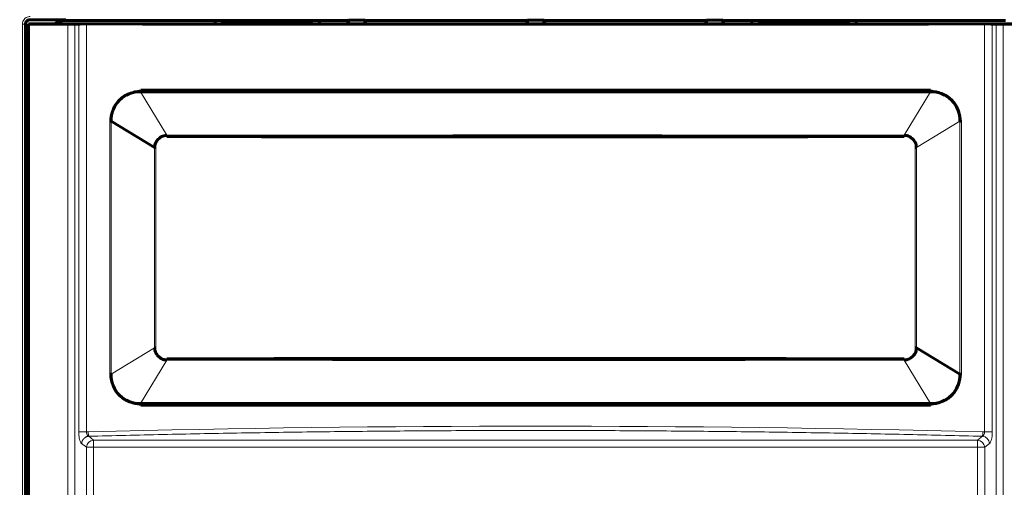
# Model space of a CAD drawing. Header units: millimetres. Extents: x 0 to 841, y 0 to 594.
# Tile 13 of 29: x 195 to 261, y 314 to 345. Entities that reach past the tile are written whole.
import ezdxf

# ---------------------------------------------------------------- set-up
doc = ezdxf.new("R2010")
doc.units = ezdxf.units.MM
doc.linetypes.add('K5LT_BASIC', pattern=[0])
doc.linetypes.add('K5LT_THIN', pattern=[0])
doc.layers.add('Системный слой', color=7, linetype='Continuous')
doc.styles.add('KDIMTEXTSTYLE', font='GOST_AU.SHX', dxfattribs={"width": 0.96, "oblique": 15, "height": 5})
doc.dimstyles.new('KDIMSTYLE (1.00)', dxfattribs={"dimtxt": 5, "dimasz": 1, "dimexe": 2, "dimexo": 0, "dimgap": 1, "dimtad": 1, "dimtxsty": 'KDIMTEXTSTYLE', "dimsah": 1, "dimcen": 0, "dimdle": 1, "dimadec": 0, "dimazin": 0, "dimtfac": 0.667, "dimtmove": 0, "dimatfit": 3, "dimfxl": 1, "dimtvp": 1, "dimtolj": 1, "dimtzin": 0, "dimarcsym": 0})

# ---------------------------------------------------------------- blocks, each defined once
blk = doc.blocks.new('KDIMARROW_01')
at = {"layer": 'Системный слой'}
blk.add_hatch(color=0, dxfattribs=at).paths.add_polyline_path([(0, 0), (-5, 0.658), (-4.5, 0), (-5, -0.658)])
at = {"layer": 'Системный слой', "color": 0, "linetype": 'K5LT_THIN', "lineweight": 18}
for p, q in [((-4.5, 0), (-5, 0.658)), ((-5, 0.658), (0, 0)), ((0, 0), (-5, -0.658)), ((-5, -0.658), (-4.5, 0)), ((0, 0), (-1, 0))]:
    blk.add_line(p, q, dxfattribs=at)

msp = doc.modelspace()

# ---------------------------------------------------------------- linework, layer by layer
at = {"layer": 'Системный слой', "color": 7, "linetype": 'K5LT_THIN', "lineweight": 18}
for p, q in [((195.642, 344.626), (195.842, 344.626)), ((195.642, 293.929), (195.642, 344.626)), ((195.856, 344.626), (195.842, 344.626)), ((195.842, 344.626), (195.842, 293.929)), ((196.155, 344.939), (196.155, 344.925)), ((198.548, 344.925), (198.548, 344.876)), ((198.685, 294.294), (198.685, 344.63)), ((199.159, 344.632), (199.159, 294.294)), ((199.419, 317.282), (199.419, 344.636)), ((199.942, 317.283), (199.942, 344.638)), ((260.148, 344.638), (260.148, 317.282)), ((260.671, 344.636), (260.671, 317.282)), ((260.931, 294.294), (260.931, 344.632)), ((261.406, 344.63), (261.406, 294.294)), ((205.321, 337.179), (203.571, 340.097)), ((254.769, 337.179), (256.52, 340.097)), ((201.497, 338.113), (201.497, 321.166)), ((201.59, 338.113), (201.59, 321.166)), ((255.581, 336.361), (258.501, 338.113)), ((258.501, 321.166), (258.501, 338.113)), ((258.593, 321.166), (258.593, 338.113)), ((204.51, 322.918), (204.51, 336.361)), ((204.583, 336.361), (204.583, 322.918)), ((255.507, 322.918), (255.507, 336.361)), ((255.581, 336.361), (255.581, 322.918)), ((204.51, 322.918), (201.59, 321.166)), ((205.321, 322.1), (203.571, 319.182)), ((254.769, 322.1), (256.52, 319.182)), ((200.406, 316.739), (200.086, 316.996)), ((260.004, 316.996), (259.685, 316.739)), ((260.148, 317.282), (260.671, 317.282)), ((199.612, 316.513), (199.931, 316.256)), ((200.406, 316.256), (199.931, 316.256)), ((199.931, 294.843), (199.931, 316.256)), ((200.406, 316.739), (259.685, 316.739)), ((200.406, 316.739), (200.406, 316.256)), ((200.406, 316.256), (200.406, 294.843)), ((259.685, 316.256), (200.406, 316.256)), ((259.685, 316.256), (259.685, 316.739)), ((259.685, 294.843), (259.685, 316.256)), ((260.159, 316.256), (259.685, 316.256)), ((260.159, 316.256), (260.479, 316.513)), ((260.159, 316.256), (260.159, 294.843))]:
    msp.add_line(p, q, dxfattribs=at)
at = {"layer": 'Системный слой', "color": 150, "linetype": 'K5LT_BASIC', "lineweight": 60, "true_color": 0x0080ff}
for p, q in [((195.856, 293.929), (195.856, 344.626)), ((196.045, 344.639), (197.748, 344.639)), ((196.045, 344.639), (196.045, 293.928)), ((196.045, 344.639), (196.055, 344.63)), ((198.685, 344.63), (196.055, 344.63)), ((196.055, 344.63), (196.055, 293.929)), ((196.155, 344.925), (198.548, 344.925)), ((197.748, 344.639), (198.748, 344.655)), ((208.557, 344.876), (198.548, 344.876)), ((209.045, 344.655), (198.748, 344.655)), ((199.419, 344.636), (199.159, 344.632)), ((208.557, 344.876), (208.562, 344.878)), ((208.557, 344.655), (208.557, 344.876)), ((208.562, 344.878), (215.557, 344.878)), ((209.067, 344.668), (209.045, 344.655)), ((209.067, 344.668), (209.067, 344.878)), ((209.067, 344.668), (215.023, 344.668)), ((215.023, 344.668), (215.023, 344.878)), ((215.023, 344.668), (215.045, 344.655)), ((245.045, 344.655), (215.045, 344.655)), ((215.562, 344.876), (215.557, 344.878)), ((215.562, 344.876), (215.562, 344.655)), ((217.452, 344.876), (215.562, 344.876)), ((217.505, 344.894), (217.452, 344.876)), ((217.452, 344.655), (217.452, 344.876)), ((217.505, 344.655), (217.505, 344.894)), ((217.505, 344.894), (218.6, 344.894)), ((218.652, 344.876), (218.6, 344.894)), ((218.6, 344.894), (218.6, 344.655)), ((229.452, 344.876), (218.652, 344.876)), ((218.652, 344.876), (218.652, 344.655)), ((229.505, 344.894), (229.452, 344.876)), ((229.452, 344.876), (229.452, 344.655)), ((229.505, 344.894), (230.6, 344.894)), ((229.505, 344.894), (229.505, 344.655)), ((230.6, 344.655), (230.6, 344.894)), ((230.652, 344.876), (230.6, 344.894)), ((230.652, 344.655), (230.652, 344.876)), ((241.452, 344.876), (230.652, 344.876)), ((241.505, 344.894), (241.452, 344.876)), ((241.452, 344.876), (241.452, 344.655)), ((241.505, 344.894), (242.6, 344.894)), ((241.505, 344.894), (241.505, 344.655)), ((242.6, 344.655), (242.6, 344.894)), ((242.652, 344.876), (242.6, 344.894)), ((242.652, 344.655), (242.652, 344.876)), ((244.543, 344.876), (242.652, 344.876)), ((244.543, 344.876), (244.548, 344.878)), ((244.543, 344.655), (244.543, 344.876)), ((244.548, 344.878), (251.543, 344.878)), ((245.067, 344.668), (245.045, 344.655)), ((245.067, 344.878), (245.067, 344.668)), ((251.023, 344.668), (245.067, 344.668)), ((251.023, 344.668), (251.023, 344.878)), ((251.023, 344.668), (251.045, 344.655)), ((261.343, 344.655), (251.045, 344.655)), ((251.548, 344.876), (251.543, 344.878)), ((251.548, 344.876), (251.548, 344.655)), ((261.543, 344.876), (251.548, 344.876)), ((260.931, 344.632), (260.671, 344.636)), ((261.343, 344.655), (262.343, 344.639)), ((264.036, 344.63), (261.406, 344.63)), ((256.52, 340.097), (203.571, 340.097)), ((201.59, 338.113), (201.497, 338.113)), ((201.59, 338.113), (204.51, 336.361)), ((258.593, 338.113), (258.501, 338.113)), ((205.321, 337.179), (205.321, 337.096)), ((254.769, 337.179), (254.769, 337.144)), ((204.583, 336.361), (204.51, 336.361)), ((255.581, 336.361), (255.507, 336.361)), ((204.51, 322.918), (204.583, 322.918)), ((255.507, 322.918), (255.581, 322.918)), ((258.501, 321.166), (255.581, 322.918)), ((254.769, 322.1), (254.769, 322.183)), ((205.321, 322.1), (205.321, 322.134)), ((201.497, 321.166), (201.59, 321.166)), ((258.501, 321.166), (258.593, 321.166)), ((203.571, 319.182), (256.52, 319.182))]:
    msp.add_line(p, q, dxfattribs=at)
for radius, end in [(1.049, 133.21517), (1, 130.04142)]:
    msp.add_arc((198.548, 343.876), radius, 90, end, dxfattribs=at)
for centre, major_axis, start_param, end_param in [((198.685, 344.633), (-0.5, 0), 1.570796, 2.819842), ((199.893, 344.635), (0.5, 0), 1.473796, 2.819842), ((230.045, 346.258), (-310.833, 0), 1.473797, 1.667796), ((260.197, 344.635), (-0.5, 0), 3.463343, 4.80939), ((261.406, 344.633), (0.5, 0), 3.463343, 4.712389)]:
    msp.add_ellipse(centre, major_axis=major_axis, ratio=0.005236, start_param=start_param, end_param=end_param, dxfattribs=at)
at = {"layer": 'Системный слой', "color": 7, "linetype": 'K5LT_THIN', "lineweight": 18}
for centre, major_axis, start_param, end_param in [((260.004, 316.513), (-0.313, 0.39), 4.075906, 5.564765), ((200.406, 316.256), (-0.313, -0.39), 3.860013, 5.348872), ((259.685, 316.256), (-0.313, 0.39), 4.075906, 5.564765)]:
    msp.add_ellipse(centre, major_axis=major_axis, ratio=0.919442, start_param=start_param, end_param=end_param, dxfattribs=at)
for points, knots in [([(195.642, 344.626), (195.642, 344.684), (195.652, 344.742), (195.671, 344.796), (195.69, 344.851), (195.719, 344.902), (195.755, 344.947), (195.791, 344.993), (195.836, 345.032), (195.885, 345.062), (195.933, 345.092), (195.987, 345.114), (196.042, 345.127), (196.079, 345.135), (196.117, 345.139), (196.155, 345.139)], [0, 0, 0, 0, 0.215645, 0.215645, 0.215645, 0.431094, 0.431094, 0.431094, 0.64821, 0.64821, 0.64821, 0.860275, 0.860275, 0.860275, 1, 1, 1, 1]), ([(196.155, 344.939), (196.132, 344.939), (196.109, 344.937), (196.087, 344.931), (196.053, 344.924), (196.02, 344.91), (195.99, 344.892), (195.96, 344.874), (195.933, 344.85), (195.911, 344.822), (195.889, 344.795), (195.871, 344.763), (195.86, 344.73), (195.848, 344.697), (195.842, 344.661), (195.842, 344.626)], [0, 0, 0, 0, 0.138856, 0.138856, 0.138856, 0.352665, 0.352665, 0.352665, 0.568101, 0.568101, 0.568101, 0.784715, 0.784715, 0.784715, 1, 1, 1, 1]), ([(203.575, 340.196), (203.471, 340.192), (203.448, 340.192), (203.284, 340.17), (203.207, 340.155), (203.083, 340.129), (202.886, 340.076), (202.537, 339.929), (202.316, 339.796), (201.653, 339.124), (201.497, 338.562), (201.497, 338.113)], [0, 0, 0, 0, 0.0625, 0.0625, 0.125, 0.125, 0.25, 0.25, 0.5, 0.5, 1, 1, 1, 1]), ([(258.593, 338.113), (258.593, 338.558), (258.44, 339.131), (257.752, 339.814), (257.548, 339.934), (257.183, 340.084), (256.998, 340.132), (256.878, 340.156), (256.802, 340.17), (256.641, 340.192), (256.619, 340.192), (256.515, 340.196)], [0, 0, 0, 0, 0.5, 0.5, 0.75, 0.75, 0.875, 0.875, 0.9375, 0.9375, 1, 1, 1, 1]), ([(204.583, 336.361), (204.583, 336.4), (204.59, 336.481), (204.619, 336.595), (204.663, 336.697), (204.714, 336.781), (204.771, 336.852), (204.835, 336.915), (204.908, 336.972), (204.992, 337.021), (205.089, 337.061), (205.196, 337.089), (205.275, 337.096), (205.317, 337.096), (205.321, 337.096)], [0, 0, 0, 0, 0.103168, 0.209216, 0.304917, 0.388585, 0.46409, 0.539568, 0.619063, 0.703427, 0.793389, 0.889224, 0.990869, 1, 1, 1, 1]), ([(254.769, 337.179), (253.838, 337.182), (251.836, 337.186), (248.635, 337.19), (245.017, 337.192), (240.93, 337.194), (236.362, 337.195), (231.551, 337.195), (226.824, 337.195), (222.439, 337.194), (218.407, 337.194), (214.691, 337.192), (211.27, 337.19), (208.178, 337.186), (206.229, 337.182), (205.321, 337.179)], [0, 0, 0, 0, 0.056478, 0.12149, 0.194161, 0.276026, 0.369425, 0.471329, 0.567886, 0.656202, 0.737398, 0.812461, 0.881695, 0.944958, 1, 1, 1, 1]), ([(254.769, 337.096), (254.805, 337.096), (254.877, 337.091), (254.98, 337.068), (255.072, 337.033), (255.148, 336.993), (255.212, 336.949), (255.267, 336.904), (255.317, 336.853), (255.364, 336.796), (255.407, 336.731), (255.446, 336.656), (255.478, 336.57), (255.501, 336.472), (255.507, 336.401), (255.507, 336.362), (255.507, 336.361)], [0, 0, 0, 0, 0.09372, 0.188625, 0.27344, 0.347409, 0.412538, 0.472835, 0.53306, 0.596104, 0.663267, 0.735809, 0.814921, 0.899559, 0.996256, 1, 1, 1, 1]), ([(205.321, 322.183), (205.285, 322.183), (205.213, 322.188), (205.11, 322.211), (205.019, 322.246), (204.942, 322.286), (204.878, 322.329), (204.823, 322.375), (204.773, 322.426), (204.726, 322.482), (204.683, 322.548), (204.644, 322.623), (204.612, 322.709), (204.589, 322.807), (204.583, 322.878), (204.583, 322.917), (204.583, 322.918)], [0, 0, 0, 0, 0.09372, 0.188625, 0.27344, 0.347409, 0.412538, 0.472835, 0.53306, 0.596104, 0.663267, 0.735809, 0.814921, 0.899559, 0.996256, 1, 1, 1, 1]), ([(255.507, 322.918), (255.507, 322.878), (255.5, 322.798), (255.471, 322.684), (255.427, 322.582), (255.376, 322.498), (255.319, 322.427), (255.256, 322.364), (255.183, 322.307), (255.098, 322.258), (255.001, 322.218), (254.894, 322.19), (254.815, 322.183), (254.773, 322.183), (254.769, 322.183)], [0, 0, 0, 0, 0.103168, 0.209216, 0.304917, 0.388585, 0.46409, 0.539568, 0.619063, 0.703427, 0.793389, 0.889224, 0.990869, 1, 1, 1, 1]), ([(205.321, 322.1), (206.252, 322.097), (208.255, 322.093), (211.455, 322.089), (215.074, 322.087), (219.16, 322.085), (223.729, 322.084), (228.539, 322.084), (233.266, 322.084), (237.652, 322.084), (241.683, 322.085), (245.4, 322.087), (248.821, 322.089), (251.912, 322.093), (253.862, 322.097), (254.769, 322.1)], [0, 0, 0, 0, 0.056478, 0.12149, 0.194161, 0.276026, 0.369425, 0.471329, 0.567886, 0.656202, 0.737398, 0.812461, 0.881695, 0.944958, 1, 1, 1, 1]), ([(201.497, 321.166), (201.497, 320.721), (201.651, 320.148), (202.338, 319.465), (202.542, 319.345), (202.908, 319.195), (203.093, 319.147), (203.212, 319.123), (203.288, 319.109), (203.449, 319.087), (203.472, 319.087), (203.575, 319.083)], [0, 0, 0, 0, 0.5, 0.5, 0.75, 0.75, 0.875, 0.875, 0.9375, 0.9375, 1, 1, 1, 1]), ([(256.515, 319.083), (256.62, 319.087), (256.642, 319.087), (256.806, 319.109), (256.883, 319.124), (257.007, 319.149), (257.204, 319.202), (257.553, 319.35), (257.775, 319.483), (258.438, 320.155), (258.593, 320.717), (258.593, 321.166)], [0, 0, 0, 0, 0.0625, 0.0625, 0.125, 0.125, 0.25, 0.25, 0.5, 0.5, 1, 1, 1, 1]), ([(199.419, 317.282), (199.419, 317.2), (199.426, 317.042), (199.468, 316.788), (199.529, 316.614), (199.582, 316.537), (199.612, 316.513)], [0.0000212, 0.0000212, 0.0000212, 0.0000212, 0.25, 0.5, 0.75, 1, 1, 1, 1])]:
    msp.add_open_spline(points, degree=3, knots=knots, dxfattribs=at)
at = {"layer": 'Системный слой', "color": 150, "linetype": 'K5LT_BASIC', "lineweight": 60, "true_color": 0x0080ff}
for points, knots in [([(196.155, 344.925), (196.076, 344.925), (195.999, 344.893), (195.888, 344.782), (195.856, 344.705), (195.856, 344.626)], [0, 0, 0, 0, 0.499997, 0.499997, 1, 1, 1, 1]), ([(201.59, 338.113), (201.577, 338.633), (201.789, 339.159), (202.527, 339.898), (203.051, 340.108), (203.571, 340.097)], [0, 0, 0, 0, 0.5, 0.5, 1, 1, 1, 1]), ([(256.515, 340.196), (253.845, 340.201), (251.584, 340.203), (249.505, 340.204), (249.28, 340.204), (248.843, 340.204), (248.725, 340.204), (248.203, 340.204), (247.8, 340.204), (246.427, 340.204), (245.292, 340.205), (242.585, 340.204), (240.907, 340.204), (237.973, 340.203), (236.646, 340.203), (234.276, 340.203), (233.232, 340.202), (231.878, 340.203), (231.254, 340.203), (230.71, 340.203), (230.364, 340.203), (230.231, 340.203), (228.559, 340.203), (226.62, 340.202), (223.036, 340.203), (221.729, 340.203), (219.954, 340.204), (219.608, 340.204), (218.776, 340.204), (218.374, 340.204), (217.217, 340.204), (216.507, 340.204), (214.559, 340.205), (213.505, 340.205), (212.289, 340.204), (211.945, 340.204), (211.379, 340.204), (210.884, 340.204), (208.52, 340.203), (206.24, 340.201), (203.575, 340.196)], [0, 0, 0, 0, 0.125, 0.125, 0.140625, 0.140625, 0.15625, 0.15625, 0.1875, 0.1875, 0.25, 0.25, 0.3125, 0.3125, 0.375, 0.375, 0.4375, 0.4375, 0.46875, 0.484375, 0.484375, 0.5, 0.5, 0.625, 0.625, 0.6875, 0.6875, 0.703125, 0.703125, 0.71875, 0.71875, 0.75, 0.75, 0.8125, 0.8125, 0.84375, 0.84375, 0.875, 0.875, 1, 1, 1, 1]), ([(256.52, 340.097), (257.039, 340.108), (257.564, 339.898), (258.301, 339.158), (258.513, 338.633), (258.501, 338.113)], [0, 0, 0, 0, 0.5, 0.5, 1, 1, 1, 1]), ([(205.321, 337.179), (205.192, 337.173), (205.076, 337.137), (204.932, 337.064), (204.889, 337.036), (204.811, 336.978), (204.797, 336.968), (204.544, 336.707), (204.521, 336.643), (204.51, 336.361)], [0, 0, 0, 0, 0.25, 0.25, 0.375, 0.375, 0.5, 0.5, 1, 1, 1, 1]), ([(254.769, 337.096), (247.25, 337.076), (239.249, 337.066), (222.249, 337.065), (213.773, 337.075), (205.321, 337.096)], [0, 0, 0, 0, 0.5, 0.5, 1, 1, 1, 1]), ([(255.581, 336.361), (255.574, 336.522), (255.558, 336.571), (255.427, 336.836), (255.372, 336.886), (255.309, 336.948), (255.274, 336.984), (255.16, 337.066), (255.157, 337.067), (254.989, 337.147), (254.947, 337.171), (254.769, 337.179)], [0, 0, 0, 0, 0.25, 0.25, 0.5, 0.5, 0.625, 0.625, 0.75, 0.75, 1, 1, 1, 1]), ([(204.51, 322.918), (204.516, 322.757), (204.533, 322.708), (204.663, 322.442), (204.719, 322.393), (204.781, 322.331), (204.816, 322.295), (204.93, 322.213), (204.933, 322.212), (205.101, 322.131), (205.144, 322.108), (205.321, 322.1)], [0, 0, 0, 0, 0.25, 0.25, 0.5, 0.5, 0.625, 0.625, 0.75, 0.75, 1, 1, 1, 1]), ([(254.769, 322.1), (254.898, 322.106), (255.014, 322.142), (255.158, 322.215), (255.202, 322.243), (255.279, 322.301), (255.293, 322.311), (255.546, 322.572), (255.57, 322.635), (255.581, 322.918)], [0, 0, 0, 0, 0.25, 0.25, 0.375, 0.375, 0.5, 0.5, 1, 1, 1, 1]), ([(205.321, 322.183), (212.841, 322.203), (220.842, 322.213), (237.841, 322.213), (246.317, 322.203), (254.769, 322.183)], [0, 0, 0, 0, 0.5, 0.5, 1, 1, 1, 1]), ([(203.571, 319.182), (203.051, 319.171), (202.527, 319.381), (201.789, 320.12), (201.577, 320.646), (201.59, 321.166)], [0, 0, 0, 0, 0.5, 0.5, 1, 1, 1, 1]), ([(258.501, 321.166), (258.513, 320.646), (258.302, 320.12), (257.563, 319.381), (257.039, 319.171), (256.52, 319.182)], [0, 0, 0, 0, 0.5, 0.5, 1, 1, 1, 1]), ([(203.575, 319.083), (206.246, 319.078), (208.507, 319.076), (210.586, 319.075), (210.811, 319.075), (211.247, 319.075), (211.365, 319.075), (211.886, 319.075), (212.289, 319.074), (213.661, 319.074), (214.796, 319.074), (217.504, 319.074), (219.182, 319.075), (222.11, 319.076), (223.435, 319.076), (225.804, 319.076), (226.848, 319.076), (228.205, 319.076), (228.83, 319.076), (229.377, 319.076), (229.724, 319.076), (229.86, 319.076), (231.526, 319.076), (233.462, 319.076), (237.048, 319.076), (238.357, 319.075), (240.135, 319.075), (240.482, 319.075), (241.315, 319.075), (241.716, 319.075), (242.873, 319.074), (243.583, 319.074), (245.531, 319.074), (246.585, 319.074), (247.801, 319.074), (248.145, 319.074), (248.711, 319.075), (249.206, 319.075), (251.571, 319.076), (253.851, 319.078), (256.515, 319.083)], [0, 0, 0, 0, 0.125, 0.125, 0.140625, 0.140625, 0.15625, 0.15625, 0.1875, 0.1875, 0.25, 0.25, 0.3125, 0.3125, 0.375, 0.375, 0.4375, 0.4375, 0.46875, 0.484375, 0.484375, 0.5, 0.5, 0.625, 0.625, 0.6875, 0.6875, 0.703125, 0.703125, 0.71875, 0.71875, 0.75, 0.75, 0.8125, 0.8125, 0.84375, 0.84375, 0.875, 0.875, 1, 1, 1, 1])]:
    msp.add_open_spline(points, degree=3, knots=knots, dxfattribs=at)
for points in [[(203.571, 340.097), (203.571, 340.125), (203.573, 340.158), (203.575, 340.196)], [(256.52, 340.097), (256.519, 340.127), (256.517, 340.162), (256.515, 340.196)], [(203.571, 319.182), (203.571, 319.152), (203.573, 319.117), (203.575, 319.083)], [(256.52, 319.182), (256.519, 319.154), (256.517, 319.121), (256.515, 319.083)]]:
    msp.add_open_spline(points, degree=3, dxfattribs=at)
at = {"layer": 'Системный слой', "color": 7, "linetype": 'K5LT_THIN', "lineweight": 18}
for points in [[(260.04, 317.285), (240.11, 317.803), (219.98, 317.803), (200.05, 317.285)], [(200.086, 316.996), (200, 317.027), (199.936, 317.15), (199.942, 317.283)], [(199.942, 317.283), (199.98, 317.284), (200.012, 317.284), (200.05, 317.285)], [(200.05, 317.285), (200.06, 317.154), (200.073, 317.029), (200.086, 316.996)], [(260.004, 316.996), (260.017, 317.029), (260.03, 317.154), (260.04, 317.285)], [(260.148, 317.282), (260.154, 317.15), (260.09, 317.027), (260.004, 316.996)], [(260.04, 317.285), (260.079, 317.284), (260.11, 317.284), (260.148, 317.282)], [(260.671, 317.282), (260.671, 317.188), (260.66, 317.013), (260.624, 316.801), (260.559, 316.607), (260.508, 316.536), (260.479, 316.513)]]:
    msp.add_open_spline(points, degree=3, dxfattribs=at)
for points, weights in [([(199.419, 317.282), (199.496, 317.282), (199.7, 317.282), (199.942, 317.283)], [1, 0.854627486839, 0.854627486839, 1]), ([(200.086, 316.996), (199.825, 316.974), (199.633, 316.778), (199.612, 316.513)], [1, 0.823646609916, 0.823646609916, 1]), ([(200.086, 316.996), (220.025, 317.513), (240.065, 317.513), (260.004, 316.996)], [1, 0.996667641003, 0.996667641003, 1])]:
    msp.add_rational_spline(points, weights, degree=3, dxfattribs=at)

# ---------------------------------------------------------------- dimensions: what is measured, and where the dimension line sits
at = {"layer": 'Системный слой', "color": 7}
msp.add_linear_dim(base=(152.538, 180.639), p1=(229.986, 408.639), p2=(195.64, 180.639), angle=90, location=(152.538, 294.639), text='\\H5.0;\\W0.965;\\Q15;\\H5.0;\\W0.965;\\Q15;\\Q15;В', dimstyle='KDIMSTYLE (1.00)', override={"dimexo": 0, "dimblk1": 'KDIMARROW_01', "dimblk2": 'KDIMARROW_01', "dimse1": 0, "dimse2": 0, "dimclrt": 7, "dimtolj": 1}, dxfattribs=at).render()

doc.saveas('drawing.dxf')
